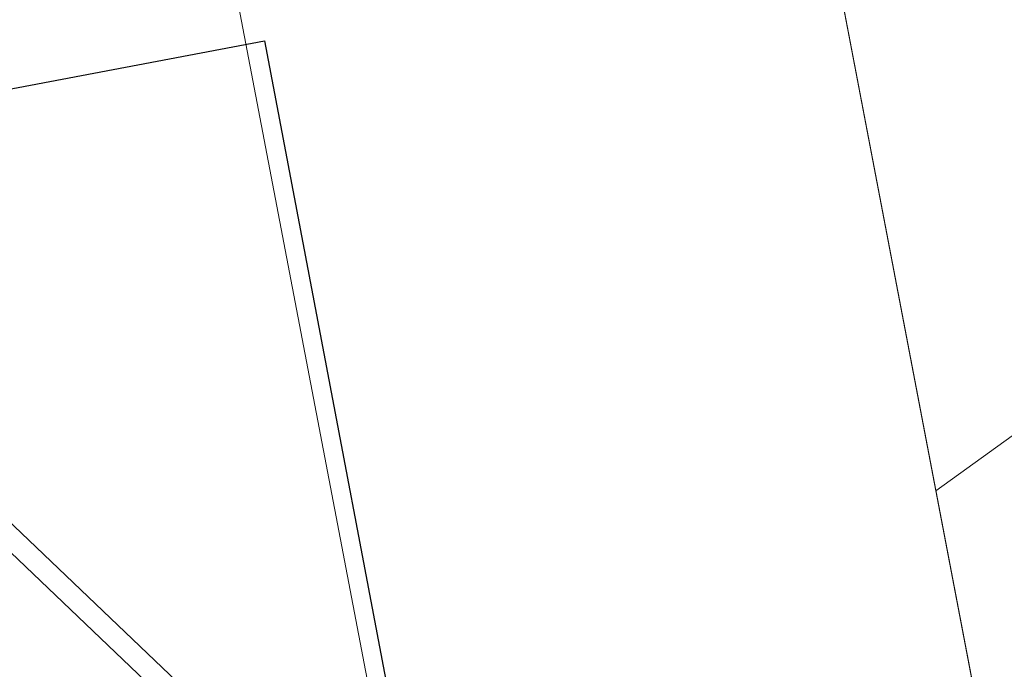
# Model space of a CAD drawing. Extents: x 3503739 to 3504470, y 5375172 to 5375561.
# Tile 73 of 121: x 3504137.178 to 3504137.587, y 5375385.039 to 5375385.309. Entities that reach past the tile are written whole.
import ezdxf

# ---------------------------------------------------------------- set-up
doc = ezdxf.new("R2010")
doc.units = 0
doc.header["$MEASUREMENT"] = 0
doc.layers.add('_4WP_KANCADT__', color=7, linetype='Continuous')
doc.layers.add('BHM_WA', color=7, linetype='Continuous')

msp = doc.modelspace()

# ---------------------------------------------------------------- linework, layer by layer
at = {"layer": '_4WP_KANCADT__', "color": 7, "linetype": 'Continuous', "lineweight": 18}
msp.add_lwpolyline([(3504135.3147, 5375384.92726), (3504137.27969, 5375385.29986), (3504137.5692, 5375383.77307), (3504135.60421, 5375383.40047), (3504135.3147, 5375384.92726)], dxfattribs=at)
at = {"layer": '_4WP_KANCADT__', "color": 1, "linetype": 'Continuous', "lineweight": 25}
msp.add_lwpolyline([(3504135.3147, 5375384.92726), (3504137.27969, 5375385.29986), (3504137.5692, 5375383.77307), (3504135.60421, 5375383.40047), (3504135.3147, 5375384.92726)], dxfattribs=at)
at = {"layer": 'BHM_WA', "color": 254, "linetype": 'Continuous', "lineweight": 13}
for points in [[(3504135.94134, 5375386.99615, 0), (3504139.95932, 5375387.76235, 0), (3504140.09806, 5375387.03478, 0), (3504140.09886, 5375387.03059, 0), (3504140.11324, 5375386.95519, 0), (3504137.55841, 5375385.11284, 0), (3504137.47573, 5375385.54638, 0), (3504139.49963, 5375387.00586, 0), (3504139.50831, 5375387.01212, 0), (3504139.99285, 5375387.36154, 0), (3504137.82047, 5375386.94728, 0), (3504137.74875, 5375386.93361, 0), (3504136.01627, 5375386.60323, 0), (3504139.99285, 5375387.36154, 0), (3504139.50831, 5375387.01212, 0), (3504139.49963, 5375387.00586, 0), (3504137.47573, 5375385.54638, 0), (3504137.55841, 5375385.11284, 0), (3504140.11324, 5375386.95519, 0), (3504139.95932, 5375387.76235, 0), (3504135.94134, 5375386.99615, 0)], [(3504135.94134, 5375386.99615, 0), (3504139.95932, 5375387.76235, 0), (3504140.09806, 5375387.03478, 0), (3504140.09886, 5375387.03059, 0), (3504140.11324, 5375386.95519, 0), (3504137.55841, 5375385.11284, 0), (3504137.47573, 5375385.54638, 0), (3504139.49963, 5375387.00586, 0), (3504139.50831, 5375387.01212, 0), (3504139.99285, 5375387.36154, 0), (3504137.82047, 5375386.94728, 0), (3504137.74875, 5375386.93361, 0), (3504136.01627, 5375386.60323, 0), (3504139.99285, 5375387.36154, 0), (3504137.47573, 5375385.54638, 0), (3504137.55841, 5375385.11284, 0), (3504140.11324, 5375386.95519, 0), (3504139.95932, 5375387.76235, 0), (3504135.94134, 5375386.99615, 0)], [(3504137.62946, 5375384.74023, 0), (3504137.40468, 5375385.91899, 0), (3504137.43749, 5375385.74692, 0), (3504140.04324, 5375387.32225, 0)], [(3504136.4507, 5375384.51545, 0), (3504136.60197, 5375384.5443, 0), (3504137.55962, 5375384.72692, 0), (3504137.56052, 5375384.72709, 0), (3504137.56144, 5375384.72726, 0), (3504137.56236, 5375384.72744, 0), (3504137.5633, 5375384.72762, 0), (3504137.56425, 5375384.7278, 0), (3504137.5652, 5375384.72798, 0), (3504137.56615, 5375384.72816, 0), (3504137.62946, 5375384.74023, 0), (3504137.62392, 5375384.7693, 0), (3504137.62383, 5375384.76978, 0), (3504137.62373, 5375384.77025, 0), (3504137.62365, 5375384.77073, 0), (3504137.62355, 5375384.7712, 0), (3504137.62347, 5375384.77167, 0), (3504137.62338, 5375384.77213, 0), (3504137.62329, 5375384.77259, 0), (3504137.40468, 5375385.91899, 0), (3504136.22592, 5375385.69421, 0), (3504137.40468, 5375385.91899, 0), (3504137.43749, 5375385.74692, 0)], [(3504136.22592, 5375385.69421, 0), (3504137.40468, 5375385.91899, 0), (3504137.62329, 5375384.77259, 0), (3504137.62338, 5375384.77213, 0), (3504137.62347, 5375384.77167, 0), (3504137.62355, 5375384.7712, 0), (3504137.62365, 5375384.77073, 0), (3504137.62373, 5375384.77025, 0), (3504137.62383, 5375384.76978, 0), (3504137.62392, 5375384.7693, 0), (3504137.62946, 5375384.74023, 0)], [(3504137.62946, 5375384.74023, 0), (3504137.40468, 5375385.91899, 0), (3504136.22592, 5375385.69421, 0)], [(3504136.64945, 5375384.80786, 0), (3504137.3404, 5375384.93962, 0), (3504137.20927, 5375385.62723, 0), (3504136.51832, 5375385.49547, 0), (3504137.20927, 5375385.62723, 0), (3504137.3404, 5375384.93962, 0), (3504136.64945, 5375384.80786, 0), (3504136.51832, 5375385.49547, 0), (3504136.64945, 5375384.80786, 0)], [(3504136.64945, 5375384.80786, 0), (3504137.3404, 5375384.93962, 0), (3504137.20927, 5375385.62723, 0), (3504136.51832, 5375385.49547, 0), (3504136.64945, 5375384.80786, 0), (3504137.3404, 5375384.93962, 0), (3504137.20927, 5375385.62723, 0), (3504136.51832, 5375385.49547, 0), (3504136.64945, 5375384.80786, 0)], [(3504137.3234, 5375384.95698, 0), (3504136.98785, 5375385.27765, 0)], [(3504137.31722, 5375384.95071, 0), (3504136.98163, 5375385.27143, 0)]]:
    msp.add_polyline3d(points, dxfattribs=at)

doc.saveas('drawing.dxf')
